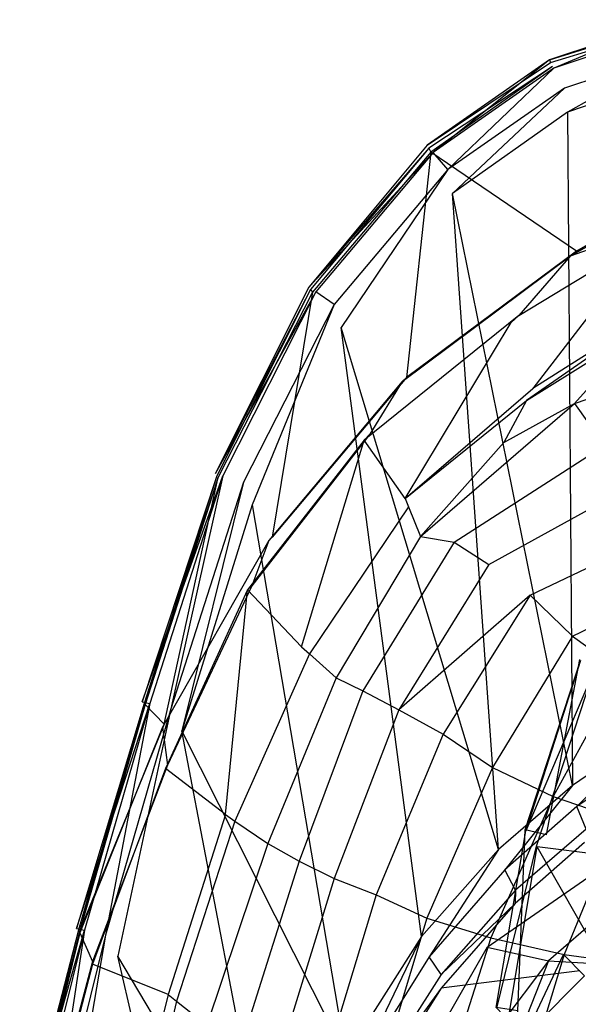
# Model space of a CAD drawing. Extents: x 0 to 0.355, y -0.455 to 0.
# Tile 13 of 29: x 0.007 to 0.085, y -0.141 to -0.003. Entities that reach past the tile are written whole.
import ezdxf

# ---------------------------------------------------------------- set-up
doc = ezdxf.new("R2010")
doc.units = 0
doc.layers.add('L0_WC_N_761810__0___REPLACEMTFO', color=7, linetype='CONTINUOUS')

msp = doc.modelspace()

# ---------------------------------------------------------------- linework, layer by layer
at = {"layer": 'L0_WC_N_761810__0___REPLACEMTFO', "color": 8}
for points, invisible_edges in [([(0.081362, -0.010194, 0.388923), (0.097476, -0.003438, 0.385581), (0.080742, -0.009039, 0.385569), (0.081362, -0.010194, 0.388923)], 13), ([(0.097476, -0.003438, 0.385581), (0.097607, -0.003743, 0.380076), (0.080742, -0.009039, 0.385569), (0.097476, -0.003438, 0.385581)], 14), ([(0.080742, -0.009039, 0.385569), (0.097607, -0.003743, 0.380076), (0.080904, -0.009422, 0.380027), (0.080742, -0.009039, 0.385569)], 14), ([(0.097607, -0.003743, 0.380076), (0.097806, -0.004181, 0.37688), (0.080904, -0.009422, 0.380027), (0.097607, -0.003743, 0.380076)], 14), ([(0.097476, -0.003438, 0.385581), (0.081362, -0.010194, 0.388923), (0.097875, -0.004649, 0.388876), (0.097476, -0.003438, 0.385581)], 14), ([(0.080904, -0.009422, 0.380027), (0.097806, -0.004181, 0.37688), (0.081154, -0.009978, 0.376764), (0.080904, -0.009422, 0.380027)], 14), ([(0.097806, -0.004181, 0.37688), (0.097171, -0.028385, 0.376443), (0.081154, -0.009978, 0.376764), (0.097806, -0.004181, 0.37688)], 14), ([(0.097875, -0.004649, 0.388876), (0.081362, -0.010194, 0.388923), (0.082858, -0.012991, 0.39), (0.097875, -0.004649, 0.388876)], 14), ([(0.098835, -0.007589, 0.39), (0.097875, -0.004649, 0.388876), (0.082858, -0.012991, 0.39), (0.098835, -0.007589, 0.39)], 14), ([(0.083285, -0.016337, 0.389996), (0.098835, -0.007589, 0.39), (0.082858, -0.012991, 0.39), (0.083285, -0.016337, 0.389996)], 13), ([(0.098835, -0.007589, 0.39), (0.083285, -0.016337, 0.389996), (0.099092, -0.010951, 0.389997), (0.098835, -0.007589, 0.39)], 14), ([(0.080742, -0.009039, 0.385569), (0.080904, -0.009422, 0.380027), (0.063703, -0.020949, 0.385499), (0.080742, -0.009039, 0.385569)], 14), ([(0.064527, -0.021939, 0.388839), (0.080742, -0.009039, 0.385569), (0.063703, -0.020949, 0.385499), (0.064527, -0.021939, 0.388839)], 13), ([(0.063703, -0.020949, 0.385499), (0.080904, -0.009422, 0.380027), (0.063901, -0.021338, 0.379965), (0.063703, -0.020949, 0.385499)], 14), ([(0.081154, -0.009978, 0.376764), (0.063901, -0.021338, 0.379965), (0.080904, -0.009422, 0.380027), (0.081154, -0.009978, 0.376764)], 14), ([(0.080742, -0.009039, 0.385569), (0.064527, -0.021939, 0.388839), (0.081362, -0.010194, 0.388923), (0.080742, -0.009039, 0.385569)], 14), ([(0.063901, -0.021338, 0.379965), (0.081154, -0.009978, 0.376764), (0.064178, -0.021885, 0.376717), (0.063901, -0.021338, 0.379965)], 13), ([(0.084512, -0.035717, 0.376735), (0.064178, -0.021885, 0.376717), (0.081154, -0.009978, 0.376764), (0.084512, -0.035717, 0.376735)], 14), ([(0.066563, -0.024342, 0.389928), (0.081362, -0.010194, 0.388923), (0.064527, -0.021939, 0.388839), (0.066563, -0.024342, 0.389928)], 13), ([(0.081362, -0.010194, 0.388923), (0.066563, -0.024342, 0.389928), (0.082858, -0.012991, 0.39), (0.081362, -0.010194, 0.388923)], 14), ([(0.097171, -0.028385, 0.376443), (0.084512, -0.035717, 0.376735), (0.081154, -0.009978, 0.376764), (0.097171, -0.028385, 0.376443)], 14), ([(0.099092, -0.010951, 0.389997), (0.083285, -0.016337, 0.389996), (0.094309, -0.103112, 0.389887), (0.099092, -0.010951, 0.389997)], 14), ([(0.067236, -0.027653, 0.389926), (0.082858, -0.012991, 0.39), (0.066563, -0.024342, 0.389928), (0.067236, -0.027653, 0.389926)], 13), ([(0.082858, -0.012991, 0.39), (0.067236, -0.027653, 0.389926), (0.083285, -0.016337, 0.389996), (0.082858, -0.012991, 0.39)], 14), ([(0.083952, -0.110177, 0.389855), (0.083285, -0.016337, 0.389996), (0.067236, -0.027653, 0.389926), (0.083952, -0.110177, 0.389855)], 13), ([(0.083285, -0.016337, 0.389996), (0.083952, -0.110177, 0.389855), (0.094309, -0.103112, 0.389887), (0.083285, -0.016337, 0.389996)], 14), ([(0.063703, -0.020949, 0.385499), (0.04719, -0.040709, 0.385359), (0.064527, -0.021939, 0.388839), (0.063703, -0.020949, 0.385499)], 14), ([(0.063901, -0.021338, 0.379965), (0.04719, -0.040709, 0.385359), (0.063703, -0.020949, 0.385499), (0.063901, -0.021338, 0.379965)], 14), ([(0.04719, -0.040709, 0.385359), (0.063901, -0.021338, 0.379965), (0.047417, -0.041037, 0.379888), (0.04719, -0.040709, 0.385359)], 13), ([(0.064527, -0.021939, 0.388839), (0.04719, -0.040709, 0.385359), (0.048178, -0.041393, 0.388603), (0.064527, -0.021939, 0.388839)], 14), ([(0.063901, -0.021338, 0.379965), (0.064178, -0.021885, 0.376717), (0.047417, -0.041037, 0.379888), (0.063901, -0.021338, 0.379965)], 14), ([(0.064178, -0.021885, 0.376717), (0.047678, -0.041426, 0.376753), (0.047417, -0.041037, 0.379888), (0.064178, -0.021885, 0.376717)], 14), ([(0.064178, -0.021885, 0.376717), (0.06081, -0.053327, 0.376735), (0.047678, -0.041426, 0.376753), (0.064178, -0.021885, 0.376717)], 14), ([(0.064527, -0.021939, 0.388839), (0.048178, -0.041393, 0.388603), (0.0507, -0.043119, 0.389773), (0.064527, -0.021939, 0.388839)], 14), ([(0.066563, -0.024342, 0.389928), (0.064527, -0.021939, 0.388839), (0.0507, -0.043119, 0.389773), (0.066563, -0.024342, 0.389928)], 14), ([(0.084512, -0.035717, 0.376735), (0.06081, -0.053327, 0.376735), (0.064178, -0.021885, 0.376717), (0.084512, -0.035717, 0.376735)], 14), ([(0.051679, -0.046361, 0.389775), (0.066563, -0.024342, 0.389928), (0.0507, -0.043119, 0.389773), (0.051679, -0.046361, 0.389775)], 13), ([(0.066563, -0.024342, 0.389928), (0.051679, -0.046361, 0.389775), (0.067236, -0.027653, 0.389926), (0.066563, -0.024342, 0.389928)], 14), ([(0.073649, -0.11909, 0.389811), (0.067236, -0.027653, 0.389926), (0.051679, -0.046361, 0.389775), (0.073649, -0.11909, 0.389811)], 14), ([(0.083952, -0.110177, 0.389855), (0.067236, -0.027653, 0.389926), (0.073649, -0.11909, 0.389811), (0.083952, -0.110177, 0.389855)], 14), ([(0.097171, -0.028385, 0.376443), (0.096086, -0.029333, 0.374525), (0.083689, -0.03635, 0.374558), (0.097171, -0.028385, 0.376443)], 14), ([(0.084512, -0.035717, 0.376735), (0.097171, -0.028385, 0.376443), (0.083689, -0.03635, 0.374558), (0.084512, -0.035717, 0.376735)], 14), ([(0.083689, -0.03635, 0.374558), (0.096086, -0.029333, 0.374525), (0.091587, -0.033567, 0.361065), (0.083689, -0.03635, 0.374558)], 14), ([(0.091587, -0.033567, 0.361065), (0.095921, -0.032846, 0.345333), (0.076459, -0.044667, 0.345333), (0.091587, -0.033567, 0.361065)], 14), ([(0.095921, -0.032846, 0.345333), (0.094682, -0.033643, 0.342586), (0.076459, -0.044667, 0.345333), (0.095921, -0.032846, 0.345333)], 14), ([(0.076459, -0.044667, 0.345333), (0.094682, -0.033643, 0.342586), (0.07542, -0.045652, 0.342585), (0.076459, -0.044667, 0.345333)], 14), ([(0.094682, -0.033643, 0.342586), (0.078444, -0.054849, 0.342579), (0.07542, -0.045652, 0.342585), (0.094682, -0.033643, 0.342586)], 14), ([(0.083689, -0.03635, 0.374558), (0.091587, -0.033567, 0.361065), (0.076459, -0.044667, 0.345333), (0.083689, -0.03635, 0.374558)], 14), ([(0.096115, -0.043634, 0.34262), (0.078444, -0.054849, 0.342579), (0.094682, -0.033643, 0.342586), (0.096115, -0.043634, 0.34262)], 14), ([(0.083689, -0.03635, 0.374558), (0.076459, -0.044667, 0.345333), (0.055672, -0.061229, 0.345333), (0.083689, -0.03635, 0.374558)], 14), ([(0.060189, -0.053882, 0.374558), (0.083689, -0.03635, 0.374558), (0.055672, -0.061229, 0.345333), (0.060189, -0.053882, 0.374558)], 14), ([(0.084512, -0.035717, 0.376735), (0.083689, -0.03635, 0.374558), (0.060189, -0.053882, 0.374558), (0.084512, -0.035717, 0.376735)], 14), ([(0.06081, -0.053327, 0.376735), (0.084512, -0.035717, 0.376735), (0.060189, -0.053882, 0.374558), (0.06081, -0.053327, 0.376735)], 14), ([(0.04719, -0.040709, 0.385359), (0.034131, -0.06674, 0.385182), (0.048178, -0.041393, 0.388603), (0.04719, -0.040709, 0.385359)], 14), ([(0.047417, -0.041037, 0.379888), (0.034131, -0.06674, 0.385182), (0.04719, -0.040709, 0.385359), (0.047417, -0.041037, 0.379888)], 14), ([(0.034131, -0.06674, 0.385182), (0.047417, -0.041037, 0.379888), (0.034365, -0.067003, 0.379801), (0.034131, -0.06674, 0.385182)], 13), ([(0.047417, -0.041037, 0.379888), (0.047678, -0.041426, 0.376753), (0.034365, -0.067003, 0.379801), (0.047417, -0.041037, 0.379888)], 14), ([(0.048178, -0.041393, 0.388603), (0.034131, -0.06674, 0.385182), (0.035196, -0.067023, 0.388282), (0.048178, -0.041393, 0.388603)], 14), ([(0.047678, -0.041426, 0.376753), (0.034535, -0.067193, 0.376829), (0.034365, -0.067003, 0.379801), (0.047678, -0.041426, 0.376753)], 14), ([(0.047678, -0.041426, 0.376753), (0.042046, -0.075562, 0.376735), (0.034535, -0.067193, 0.376829), (0.047678, -0.041426, 0.376753)], 14), ([(0.048178, -0.041393, 0.388603), (0.035196, -0.067023, 0.388282), (0.038068, -0.067905, 0.389569), (0.048178, -0.041393, 0.388603)], 14), ([(0.0507, -0.043119, 0.389773), (0.048178, -0.041393, 0.388603), (0.038068, -0.067905, 0.389569), (0.0507, -0.043119, 0.389773)], 14), ([(0.06081, -0.053327, 0.376735), (0.042046, -0.075562, 0.376735), (0.047678, -0.041426, 0.376753), (0.06081, -0.053327, 0.376735)], 14), ([(0.0393, -0.07107, 0.389578), (0.0507, -0.043119, 0.389773), (0.038068, -0.067905, 0.389569), (0.0393, -0.07107, 0.389578)], 13), ([(0.0507, -0.043119, 0.389773), (0.0393, -0.07107, 0.389578), (0.051679, -0.046361, 0.389775), (0.0507, -0.043119, 0.389773)], 14), ([(0.096115, -0.043634, 0.34262), (0.093498, -0.046563, 0.337608), (0.077547, -0.056506, 0.33932), (0.096115, -0.043634, 0.34262)], 14), ([(0.096115, -0.043634, 0.34262), (0.077547, -0.056506, 0.33932), (0.078444, -0.054849, 0.342579), (0.096115, -0.043634, 0.34262)], 14), ([(0.054888, -0.062033, 0.342586), (0.076459, -0.044667, 0.345333), (0.07542, -0.045652, 0.342585), (0.054888, -0.062033, 0.342586)], 13), ([(0.076459, -0.044667, 0.345333), (0.054888, -0.062033, 0.342586), (0.055672, -0.061229, 0.345333), (0.076459, -0.044667, 0.345333)], 14), ([(0.093498, -0.046563, 0.337608), (0.10383, -0.044333, 0.321713), (0.084218, -0.056944, 0.319839), (0.093498, -0.046563, 0.337608)], 14), ([(0.10383, -0.044333, 0.321713), (0.105271, -0.049699, 0.305249), (0.084218, -0.056944, 0.319839), (0.10383, -0.044333, 0.321713)], 14), ([(0.06292, -0.13125, 0.389751), (0.051679, -0.046361, 0.389775), (0.0393, -0.07107, 0.389578), (0.06292, -0.13125, 0.389751)], 14), ([(0.073649, -0.11909, 0.389811), (0.051679, -0.046361, 0.389775), (0.06292, -0.13125, 0.389751), (0.073649, -0.11909, 0.389811)], 14), ([(0.07542, -0.045652, 0.342585), (0.060597, -0.07018, 0.342582), (0.054888, -0.062033, 0.342586), (0.07542, -0.045652, 0.342585)], 13), ([(0.060597, -0.07018, 0.342582), (0.07542, -0.045652, 0.342585), (0.078444, -0.054849, 0.342579), (0.060597, -0.07018, 0.342582)], 14), ([(0.093498, -0.046563, 0.337608), (0.084218, -0.056944, 0.319839), (0.074365, -0.06238, 0.327762), (0.093498, -0.046563, 0.337608)], 14), ([(0.077547, -0.056506, 0.33932), (0.093498, -0.046563, 0.337608), (0.074365, -0.06238, 0.327762), (0.077547, -0.056506, 0.33932)], 14), ([(0.084218, -0.056944, 0.319839), (0.105271, -0.049699, 0.305249), (0.088386, -0.062796, 0.301882), (0.084218, -0.056944, 0.319839)], 14), ([(0.06081, -0.053327, 0.376735), (0.060189, -0.053882, 0.374558), (0.042046, -0.075562, 0.376735), (0.06081, -0.053327, 0.376735)], 14), ([(0.060189, -0.053882, 0.374558), (0.055672, -0.061229, 0.345333), (0.041585, -0.076031, 0.374558), (0.060189, -0.053882, 0.374558)], 14), ([(0.060189, -0.053882, 0.374558), (0.041585, -0.076031, 0.374558), (0.042046, -0.075562, 0.376735), (0.060189, -0.053882, 0.374558)], 14), ([(0.060597, -0.07018, 0.342582), (0.078444, -0.054849, 0.342579), (0.077547, -0.056506, 0.33932), (0.060597, -0.07018, 0.342582)], 14), ([(0.060597, -0.07018, 0.342582), (0.077547, -0.056506, 0.33932), (0.061073, -0.071344, 0.338709), (0.060597, -0.07018, 0.342582)], 14), ([(0.077547, -0.056506, 0.33932), (0.074365, -0.06238, 0.327762), (0.061073, -0.071344, 0.338709), (0.077547, -0.056506, 0.33932)], 14), ([(0.062735, -0.075453, 0.324964), (0.084218, -0.056944, 0.319839), (0.067432, -0.076251, 0.312075), (0.062735, -0.075453, 0.324964)], 14), ([(0.074365, -0.06238, 0.327762), (0.084218, -0.056944, 0.319839), (0.062735, -0.075453, 0.324964), (0.074365, -0.06238, 0.327762)], 14), ([(0.084218, -0.056944, 0.319839), (0.088386, -0.062796, 0.301882), (0.067432, -0.076251, 0.312075), (0.084218, -0.056944, 0.319839)], 14), ([(0.055672, -0.061229, 0.345333), (0.039214, -0.082328, 0.345333), (0.041585, -0.076031, 0.374558), (0.055672, -0.061229, 0.345333)], 14), ([(0.055672, -0.061229, 0.345333), (0.054888, -0.062033, 0.342586), (0.039214, -0.082328, 0.345333), (0.055672, -0.061229, 0.345333)], 14), ([(0.054888, -0.062033, 0.342586), (0.046181, -0.090867, 0.342582), (0.038632, -0.08292, 0.342586), (0.054888, -0.062033, 0.342586)], 13), ([(0.054888, -0.062033, 0.342586), (0.038632, -0.08292, 0.342586), (0.039214, -0.082328, 0.345333), (0.054888, -0.062033, 0.342586)], 14), ([(0.046181, -0.090867, 0.342582), (0.054888, -0.062033, 0.342586), (0.060597, -0.07018, 0.342582), (0.046181, -0.090867, 0.342582)], 14), ([(0.074365, -0.06238, 0.327762), (0.062735, -0.075453, 0.324964), (0.061073, -0.071344, 0.338709), (0.074365, -0.06238, 0.327762)], 14), ([(0.067432, -0.076251, 0.312075), (0.088386, -0.062796, 0.301882), (0.072271, -0.079392, 0.29707), (0.067432, -0.076251, 0.312075)], 14), ([(0.088386, -0.062796, 0.301882), (0.092912, -0.067985, 0.286468), (0.072271, -0.079392, 0.29707), (0.088386, -0.062796, 0.301882)], 14), ([(0.02394, -0.098533, 0.38511), (0.035196, -0.067023, 0.388282), (0.034131, -0.06674, 0.385182), (0.02394, -0.098533, 0.38511)], 14), ([(0.034365, -0.067003, 0.379801), (0.02394, -0.098533, 0.38511), (0.034131, -0.06674, 0.385182), (0.034365, -0.067003, 0.379801)], 14), ([(0.02394, -0.098533, 0.38511), (0.034365, -0.067003, 0.379801), (0.024191, -0.098742, 0.379729), (0.02394, -0.098533, 0.38511)], 13), ([(0.035196, -0.067023, 0.388282), (0.02394, -0.098533, 0.38511), (0.02502, -0.09877, 0.38821), (0.035196, -0.067023, 0.388282)], 13), ([(0.034535, -0.067193, 0.376829), (0.024191, -0.098742, 0.379729), (0.034365, -0.067003, 0.379801), (0.034535, -0.067193, 0.376829)], 14), ([(0.024191, -0.098742, 0.379729), (0.034535, -0.067193, 0.376829), (0.024374, -0.098894, 0.376757), (0.024191, -0.098742, 0.379729)], 13), ([(0.034535, -0.067193, 0.376829), (0.027021, -0.101632, 0.376735), (0.024374, -0.098894, 0.376757), (0.034535, -0.067193, 0.376829)], 13), ([(0.02794, -0.099503, 0.389496), (0.035196, -0.067023, 0.388282), (0.02502, -0.09877, 0.38821), (0.02794, -0.099503, 0.389496)], 13), ([(0.027021, -0.101632, 0.376735), (0.034535, -0.067193, 0.376829), (0.042046, -0.075562, 0.376735), (0.027021, -0.101632, 0.376735)], 14), ([(0.035196, -0.067023, 0.388282), (0.02794, -0.099503, 0.389496), (0.038068, -0.067905, 0.389569), (0.035196, -0.067023, 0.388282)], 14), ([(0.029446, -0.10256, 0.389507), (0.038068, -0.067905, 0.389569), (0.02794, -0.099503, 0.389496), (0.029446, -0.10256, 0.389507)], 13), ([(0.038068, -0.067905, 0.389569), (0.029446, -0.10256, 0.389507), (0.0393, -0.07107, 0.389578), (0.038068, -0.067905, 0.389569)], 14), ([(0.072271, -0.079392, 0.29707), (0.092912, -0.067985, 0.286468), (0.078075, -0.083643, 0.282721), (0.072271, -0.079392, 0.29707)], 14), ([(0.092912, -0.067985, 0.286468), (0.097149, -0.074565, 0.271811), (0.078075, -0.083643, 0.282721), (0.092912, -0.067985, 0.286468)], 14), ([(0.052347, -0.147827, 0.389679), (0.0393, -0.07107, 0.389578), (0.029446, -0.10256, 0.389507), (0.052347, -0.147827, 0.389679)], 13), ([(0.0393, -0.07107, 0.389578), (0.052347, -0.147827, 0.389679), (0.06292, -0.13125, 0.389751), (0.0393, -0.07107, 0.389578)], 14), ([(0.060597, -0.07018, 0.342582), (0.061073, -0.071344, 0.338709), (0.046181, -0.090867, 0.342582), (0.060597, -0.07018, 0.342582)], 14), ([(0.061073, -0.071344, 0.338709), (0.047281, -0.091841, 0.338408), (0.046181, -0.090867, 0.342582), (0.061073, -0.071344, 0.338709)], 14), ([(0.061073, -0.071344, 0.338709), (0.062735, -0.075453, 0.324964), (0.047281, -0.091841, 0.338408), (0.061073, -0.071344, 0.338709)], 14), ([(0.062735, -0.075453, 0.324964), (0.050993, -0.095192, 0.323517), (0.047281, -0.091841, 0.338408), (0.062735, -0.075453, 0.324964)], 14), ([(0.062735, -0.075453, 0.324964), (0.067432, -0.076251, 0.312075), (0.050993, -0.095192, 0.323517), (0.062735, -0.075453, 0.324964)], 14), ([(0.078075, -0.083643, 0.282721), (0.097149, -0.074565, 0.271811), (0.08398, -0.089376, 0.26841), (0.078075, -0.083643, 0.282721)], 14), ([(0.097149, -0.074565, 0.271811), (0.10246, -0.080389, 0.258046), (0.08398, -0.089376, 0.26841), (0.097149, -0.074565, 0.271811)], 14), ([(0.041585, -0.076031, 0.374558), (0.039214, -0.082328, 0.345333), (0.026788, -0.102027, 0.374558), (0.041585, -0.076031, 0.374558)], 14), ([(0.041585, -0.076031, 0.374558), (0.026788, -0.102027, 0.374558), (0.027021, -0.101632, 0.376735), (0.041585, -0.076031, 0.374558)], 14), ([(0.042046, -0.075562, 0.376735), (0.041585, -0.076031, 0.374558), (0.027021, -0.101632, 0.376735), (0.042046, -0.075562, 0.376735)], 14), ([(0.067432, -0.076251, 0.312075), (0.054713, -0.096966, 0.309009), (0.050993, -0.095192, 0.323517), (0.067432, -0.076251, 0.312075)], 14), ([(0.067432, -0.076251, 0.312075), (0.072271, -0.079392, 0.29707), (0.054713, -0.096966, 0.309009), (0.067432, -0.076251, 0.312075)], 14), ([(0.072271, -0.079392, 0.29707), (0.059743, -0.099648, 0.294535), (0.054713, -0.096966, 0.309009), (0.072271, -0.079392, 0.29707)], 14), ([(0.078075, -0.083643, 0.282721), (0.059743, -0.099648, 0.294535), (0.072271, -0.079392, 0.29707), (0.078075, -0.083643, 0.282721)], 14), ([(0.08398, -0.089376, 0.26841), (0.10246, -0.080389, 0.258046), (0.090819, -0.094278, 0.254765), (0.08398, -0.089376, 0.26841)], 14), ([(0.039214, -0.082328, 0.345333), (0.027469, -0.107332, 0.345333), (0.026788, -0.102027, 0.374558), (0.039214, -0.082328, 0.345333)], 14), ([(0.039214, -0.082328, 0.345333), (0.038632, -0.08292, 0.342586), (0.027469, -0.107332, 0.345333), (0.039214, -0.082328, 0.345333)], 14), ([(0.038632, -0.08292, 0.342586), (0.035535, -0.114245, 0.342584), (0.027174, -0.107831, 0.342586), (0.038632, -0.08292, 0.342586)], 13), ([(0.038632, -0.08292, 0.342586), (0.027174, -0.107831, 0.342586), (0.027469, -0.107332, 0.345333), (0.038632, -0.08292, 0.342586)], 14), ([(0.035535, -0.114245, 0.342584), (0.038632, -0.08292, 0.342586), (0.046181, -0.090867, 0.342582), (0.035535, -0.114245, 0.342584)], 14), ([(0.059743, -0.099648, 0.294535), (0.078075, -0.083643, 0.282721), (0.065898, -0.103018, 0.280608), (0.059743, -0.099648, 0.294535)], 13), ([(0.078075, -0.083643, 0.282721), (0.08398, -0.089376, 0.26841), (0.065898, -0.103018, 0.280608), (0.078075, -0.083643, 0.282721)], 14), ([(0.08398, -0.089376, 0.26841), (0.072794, -0.107686, 0.266533), (0.065898, -0.103018, 0.280608), (0.08398, -0.089376, 0.26841)], 14), ([(0.08398, -0.089376, 0.26841), (0.090819, -0.094278, 0.254765), (0.072794, -0.107686, 0.266533), (0.08398, -0.089376, 0.26841)], 14), ([(0.046181, -0.090867, 0.342582), (0.047281, -0.091841, 0.338408), (0.035535, -0.114245, 0.342584), (0.046181, -0.090867, 0.342582)], 14), ([(0.047281, -0.091841, 0.338408), (0.036842, -0.11513, 0.338504), (0.035535, -0.114245, 0.342584), (0.047281, -0.091841, 0.338408)], 14), ([(0.047281, -0.091841, 0.338408), (0.050993, -0.095192, 0.323517), (0.036842, -0.11513, 0.338504), (0.047281, -0.091841, 0.338408)], 14), ([(0.084967, -0.092596, 0.000068), (0.080333, -0.117053, 0.000011), (0.077374, -0.116374, 0.000012), (0.084967, -0.092596, 0.000068)], 13), ([(0.077374, -0.116374, 0.000012), (0.085057, -0.092762, 0.002582), (0.084967, -0.092596, 0.000068), (0.077374, -0.116374, 0.000012)], 14), ([(0.085057, -0.092762, 0.002582), (0.077374, -0.116374, 0.000012), (0.077471, -0.116511, 0.002525), (0.085057, -0.092762, 0.002582)], 13), ([(0.085057, -0.092762, 0.002582), (0.077471, -0.116511, 0.002525), (0.086448, -0.095313, 0.041305), (0.085057, -0.092762, 0.002582)], 14), ([(0.080333, -0.117053, 0.000011), (0.084967, -0.092596, 0.000068), (0.087748, -0.09383, 0.000068), (0.080333, -0.117053, 0.000011)], 14), ([(0.090819, -0.094278, 0.254765), (0.081249, -0.111703, 0.253375), (0.072794, -0.107686, 0.266533), (0.090819, -0.094278, 0.254765)], 14), ([(0.087748, -0.09383, 0.000068), (0.085877, -0.33135, 0.000033), (0.080333, -0.117053, 0.000011), (0.087748, -0.09383, 0.000068)], 14), ([(0.090819, -0.094278, 0.254765), (0.098339, -0.098206, 0.24129), (0.081249, -0.111703, 0.253375), (0.090819, -0.094278, 0.254765)], 14), ([(0.050993, -0.095192, 0.323517), (0.041474, -0.118268, 0.324038), (0.036842, -0.11513, 0.338504), (0.050993, -0.095192, 0.323517)], 14), ([(0.050993, -0.095192, 0.323517), (0.054713, -0.096966, 0.309009), (0.041474, -0.118268, 0.324038), (0.050993, -0.095192, 0.323517)], 14), ([(0.072069, -0.132707, 0.346654), (0.124777, -0.096147, 0.323441), (0.120434, -0.095256, 0.344904), (0.072069, -0.132707, 0.346654)], 14), ([(0.086448, -0.095313, 0.041305), (0.077471, -0.116511, 0.002525), (0.078959, -0.118628, 0.04125), (0.086448, -0.095313, 0.041305)], 14), ([(0.078959, -0.118628, 0.04125), (0.086518, -0.095441, 0.043243), (0.086448, -0.095313, 0.041305), (0.078959, -0.118628, 0.04125)], 14), ([(0.086518, -0.095441, 0.043243), (0.078959, -0.118628, 0.04125), (0.079034, -0.118733, 0.043187), (0.086518, -0.095441, 0.043243)], 13), ([(0.094011, -0.120652, 0.043253), (0.086518, -0.095441, 0.043243), (0.079034, -0.118733, 0.043187), (0.094011, -0.120652, 0.043253)], 14), ([(0.054713, -0.096966, 0.309009), (0.045848, -0.120714, 0.309069), (0.041474, -0.118268, 0.324038), (0.054713, -0.096966, 0.309009)], 14), ([(0.054713, -0.096966, 0.309009), (0.059743, -0.099648, 0.294535), (0.045848, -0.120714, 0.309069), (0.054713, -0.096966, 0.309009)], 14), ([(0.072069, -0.132707, 0.346654), (0.080598, -0.134632, 0.307215), (0.124777, -0.096147, 0.323441), (0.072069, -0.132707, 0.346654)], 14), ([(0.124777, -0.096147, 0.323441), (0.080598, -0.134632, 0.307215), (0.137144, -0.096903, 0.305245), (0.124777, -0.096147, 0.323441)], 14), ([(0.080598, -0.134632, 0.307215), (0.103055, -0.13583, 0.273485), (0.137144, -0.096903, 0.305245), (0.080598, -0.134632, 0.307215)], 14), ([(0.014787, -0.130135, 0.385087), (0.02502, -0.09877, 0.38821), (0.02394, -0.098533, 0.38511), (0.014787, -0.130135, 0.385087)], 14), ([(0.024191, -0.098742, 0.379729), (0.014787, -0.130135, 0.385087), (0.02394, -0.098533, 0.38511), (0.024191, -0.098742, 0.379729)], 14), ([(0.014787, -0.130135, 0.385087), (0.024191, -0.098742, 0.379729), (0.015054, -0.130291, 0.379707), (0.014787, -0.130135, 0.385087)], 13), ([(0.02502, -0.09877, 0.38821), (0.014787, -0.130135, 0.385087), (0.015872, -0.130357, 0.388188), (0.02502, -0.09877, 0.38821)], 13), ([(0.024374, -0.098894, 0.376757), (0.015054, -0.130291, 0.379707), (0.024191, -0.098742, 0.379729), (0.024374, -0.098894, 0.376757)], 14), ([(0.018811, -0.131022, 0.389475), (0.02502, -0.09877, 0.38821), (0.015872, -0.130357, 0.388188), (0.018811, -0.131022, 0.389475)], 13), ([(0.02502, -0.09877, 0.38821), (0.018811, -0.131022, 0.389475), (0.02794, -0.099503, 0.389496), (0.02502, -0.09877, 0.38821)], 14), ([(0.098339, -0.098206, 0.24129), (0.090505, -0.114918, 0.240344), (0.081249, -0.111703, 0.253375), (0.098339, -0.098206, 0.24129)], 14), ([(0.015054, -0.130291, 0.379707), (0.024374, -0.098894, 0.376757), (0.015248, -0.130403, 0.376735), (0.015054, -0.130291, 0.379707)], 13), ([(0.027021, -0.101632, 0.376735), (0.015248, -0.130403, 0.376735), (0.024374, -0.098894, 0.376757), (0.027021, -0.101632, 0.376735)], 14), ([(0.020522, -0.133982, 0.389483), (0.02794, -0.099503, 0.389496), (0.018811, -0.131022, 0.389475), (0.020522, -0.133982, 0.389483)], 13), ([(0.02794, -0.099503, 0.389496), (0.020522, -0.133982, 0.389483), (0.029446, -0.10256, 0.389507), (0.02794, -0.099503, 0.389496)], 14), ([(0.059743, -0.099648, 0.294535), (0.050715, -0.123143, 0.294191), (0.045848, -0.120714, 0.309069), (0.059743, -0.099648, 0.294535)], 14), ([(0.059743, -0.099648, 0.294535), (0.065898, -0.103018, 0.280608), (0.050715, -0.123143, 0.294191), (0.059743, -0.099648, 0.294535)], 14), ([(0.027021, -0.101632, 0.376735), (0.026788, -0.102027, 0.374558), (0.015248, -0.130403, 0.376735), (0.027021, -0.101632, 0.376735)], 14), ([(0.026788, -0.102027, 0.374558), (0.015257, -0.130703, 0.374558), (0.015248, -0.130403, 0.376735), (0.026788, -0.102027, 0.374558)], 14), ([(0.026788, -0.102027, 0.374558), (0.027469, -0.107332, 0.345333), (0.015257, -0.130703, 0.374558), (0.026788, -0.102027, 0.374558)], 14), ([(0.042613, -0.171017, 0.3896), (0.029446, -0.10256, 0.389507), (0.020522, -0.133982, 0.389483), (0.042613, -0.171017, 0.3896)], 14), ([(0.052347, -0.147827, 0.389679), (0.029446, -0.10256, 0.389507), (0.042613, -0.171017, 0.3896), (0.052347, -0.147827, 0.389679)], 14), ([(0.065898, -0.103018, 0.280608), (0.056593, -0.125433, 0.280281), (0.050715, -0.123143, 0.294191), (0.065898, -0.103018, 0.280608)], 14), ([(0.065898, -0.103018, 0.280608), (0.072794, -0.107686, 0.266533), (0.056593, -0.125433, 0.280281), (0.065898, -0.103018, 0.280608)], 14), ([(0.084577, -0.113119, 0.389854), (0.094309, -0.103112, 0.389887), (0.083952, -0.110177, 0.389855), (0.084577, -0.113119, 0.389854)], 13), ([(0.094309, -0.103112, 0.389887), (0.084577, -0.113119, 0.389854), (0.094692, -0.106121, 0.389884), (0.094309, -0.103112, 0.389887)], 14), ([(0.094692, -0.106121, 0.389884), (0.084577, -0.113119, 0.389854), (0.085845, -0.116248, 0.388044), (0.094692, -0.106121, 0.389884)], 14), ([(0.027469, -0.107332, 0.345333), (0.016994, -0.134725, 0.345333), (0.015257, -0.130703, 0.374558), (0.027469, -0.107332, 0.345333)], 14), ([(0.027469, -0.107332, 0.345333), (0.027174, -0.107831, 0.342586), (0.016994, -0.134725, 0.345333), (0.027469, -0.107332, 0.345333)], 14), ([(0.027174, -0.107831, 0.342586), (0.017006, -0.135104, 0.342586), (0.016994, -0.134725, 0.345333), (0.027174, -0.107831, 0.342586)], 14), ([(0.027544, -0.139295, 0.343037), (0.017006, -0.135104, 0.342586), (0.027174, -0.107831, 0.342586), (0.027544, -0.139295, 0.343037)], 14), ([(0.035535, -0.114245, 0.342584), (0.027544, -0.139295, 0.343037), (0.027174, -0.107831, 0.342586), (0.035535, -0.114245, 0.342584)], 14), ([(0.072794, -0.107686, 0.266533), (0.063664, -0.128677, 0.266092), (0.056593, -0.125433, 0.280281), (0.072794, -0.107686, 0.266533)], 14), ([(0.072794, -0.107686, 0.266533), (0.081249, -0.111703, 0.253375), (0.063664, -0.128677, 0.266092), (0.072794, -0.107686, 0.266533)], 14), ([(0.074529, -0.121932, 0.389813), (0.083952, -0.110177, 0.389855), (0.073649, -0.11909, 0.389811), (0.074529, -0.121932, 0.389813)], 13), ([(0.083952, -0.110177, 0.389855), (0.074529, -0.121932, 0.389813), (0.084577, -0.113119, 0.389854), (0.083952, -0.110177, 0.389855)], 14), ([(0.081249, -0.111703, 0.253375), (0.072581, -0.131423, 0.252885), (0.063664, -0.128677, 0.266092), (0.081249, -0.111703, 0.253375)], 14), ([(0.081249, -0.111703, 0.253375), (0.090505, -0.114918, 0.240344), (0.072581, -0.131423, 0.252885), (0.081249, -0.111703, 0.253375)], 14), ([(0.084577, -0.113119, 0.389854), (0.074529, -0.121932, 0.389813), (0.076029, -0.124753, 0.388006), (0.084577, -0.113119, 0.389854)], 14), ([(0.085845, -0.116248, 0.388044), (0.084577, -0.113119, 0.389854), (0.076029, -0.124753, 0.388006), (0.085845, -0.116248, 0.388044)], 14), ([(0.035535, -0.114245, 0.342584), (0.036842, -0.11513, 0.338504), (0.027544, -0.139295, 0.343037), (0.035535, -0.114245, 0.342584)], 14), ([(0.036842, -0.11513, 0.338504), (0.028737, -0.140236, 0.338844), (0.027544, -0.139295, 0.343037), (0.036842, -0.11513, 0.338504)], 14), ([(0.036842, -0.11513, 0.338504), (0.041474, -0.118268, 0.324038), (0.028737, -0.140236, 0.338844), (0.036842, -0.11513, 0.338504)], 14), ([(0.090505, -0.114918, 0.240344), (0.082792, -0.133734, 0.239916), (0.072581, -0.131423, 0.252885), (0.090505, -0.114918, 0.240344)], 14), ([(0.090505, -0.114918, 0.240344), (0.09973, -0.116916, 0.226014), (0.082792, -0.133734, 0.239916), (0.090505, -0.114918, 0.240344)], 14), ([(0.077374, -0.116374, 0.000012), (0.076316, -0.141583), (0.073322, -0.141122), (0.077374, -0.116374, 0.000012)], 13), ([(0.073322, -0.141122), (0.077471, -0.116511, 0.002525), (0.077374, -0.116374, 0.000012), (0.073322, -0.141122)], 14), ([(0.077471, -0.116511, 0.002525), (0.073322, -0.141122), (0.073423, -0.14123, 0.002514), (0.077471, -0.116511, 0.002525)], 13), ([(0.073423, -0.14123, 0.002514), (0.078959, -0.118628, 0.04125), (0.077471, -0.116511, 0.002525), (0.073423, -0.14123, 0.002514)], 14), ([(0.085845, -0.116248, 0.388044), (0.076029, -0.124753, 0.388006), (0.085643, -0.11812, 0.38367), (0.085845, -0.116248, 0.388044)], 14), ([(0.076316, -0.141583), (0.077374, -0.116374, 0.000012), (0.080333, -0.117053, 0.000011), (0.076316, -0.141583)], 14), ([(0.085877, -0.33135, 0.000033), (0.076316, -0.141583), (0.080333, -0.117053, 0.000011), (0.085877, -0.33135, 0.000033)], 14), ([(0.09973, -0.116916, 0.226014), (0.093545, -0.135217, 0.226193), (0.082792, -0.133734, 0.239916), (0.09973, -0.116916, 0.226014)], 14), ([(0.041474, -0.118268, 0.324038), (0.032965, -0.143572, 0.323979), (0.028737, -0.140236, 0.338844), (0.041474, -0.118268, 0.324038)], 14), ([(0.041474, -0.118268, 0.324038), (0.045848, -0.120714, 0.309069), (0.032965, -0.143572, 0.323979), (0.041474, -0.118268, 0.324038)], 14), ([(0.063985, -0.134048, 0.389756), (0.073649, -0.11909, 0.389811), (0.06292, -0.13125, 0.389751), (0.063985, -0.134048, 0.389756)], 13), ([(0.073649, -0.11909, 0.389811), (0.063985, -0.134048, 0.389756), (0.074529, -0.121932, 0.389813), (0.073649, -0.11909, 0.389811)], 14), ([(0.078959, -0.118628, 0.04125), (0.073423, -0.14123, 0.002514), (0.074982, -0.142894, 0.041239), (0.078959, -0.118628, 0.04125)], 13), ([(0.074982, -0.142894, 0.041239), (0.079034, -0.118733, 0.043187), (0.078959, -0.118628, 0.04125), (0.074982, -0.142894, 0.041239)], 14), ([(0.079034, -0.118733, 0.043187), (0.074982, -0.142894, 0.041239), (0.07506, -0.142977, 0.043176), (0.079034, -0.118733, 0.043187)], 13), ([(0.094011, -0.145019, 0.043225), (0.079034, -0.118733, 0.043187), (0.07506, -0.142977, 0.043176), (0.094011, -0.145019, 0.043225)], 14), ([(0.085643, -0.11812, 0.38367), (0.075954, -0.126626, 0.383633), (0.084984, -0.136034, 0.327321), (0.085643, -0.11812, 0.38367)], 14), ([(0.076029, -0.124753, 0.388006), (0.075954, -0.126626, 0.383633), (0.085643, -0.11812, 0.38367), (0.076029, -0.124753, 0.388006)], 14), ([(0.094011, -0.120652, 0.043253), (0.079034, -0.118733, 0.043187), (0.094011, -0.145019, 0.043225), (0.094011, -0.120652, 0.043253)], 14), ([(0.045848, -0.120714, 0.309069), (0.037743, -0.146302, 0.30884), (0.032965, -0.143572, 0.323979), (0.045848, -0.120714, 0.309069)], 14), ([(0.045848, -0.120714, 0.309069), (0.050715, -0.123143, 0.294191), (0.037743, -0.146302, 0.30884), (0.045848, -0.120714, 0.309069)], 14), ([(0.074529, -0.121932, 0.389813), (0.063985, -0.134048, 0.389756), (0.065619, -0.136528, 0.387954), (0.074529, -0.121932, 0.389813)], 14), ([(0.076029, -0.124753, 0.388006), (0.074529, -0.121932, 0.389813), (0.065619, -0.136528, 0.387954), (0.076029, -0.124753, 0.388006)], 14), ([(0.050715, -0.123143, 0.294191), (0.04289, -0.14858, 0.293855), (0.037743, -0.146302, 0.30884), (0.050715, -0.123143, 0.294191)], 14), ([(0.050715, -0.123143, 0.294191), (0.056593, -0.125433, 0.280281), (0.04289, -0.14858, 0.293855), (0.050715, -0.123143, 0.294191)], 14), ([(0.076029, -0.124753, 0.388006), (0.065619, -0.136528, 0.387954), (0.075954, -0.126626, 0.383633), (0.076029, -0.124753, 0.388006)], 14), ([(0.056593, -0.125433, 0.280281), (0.049026, -0.150224, 0.279918), (0.04289, -0.14858, 0.293855), (0.056593, -0.125433, 0.280281)], 14), ([(0.056593, -0.125433, 0.280281), (0.063664, -0.128677, 0.266092), (0.049026, -0.150224, 0.279918), (0.056593, -0.125433, 0.280281)], 14), ([(0.091764, -0.125796, 0.318539), (0.085647, -0.136724, 0.323189), (0.082698, -0.133716, 0.319084), (0.091764, -0.125796, 0.318539)], 13), ([(0.075954, -0.126626, 0.383633), (0.065619, -0.136528, 0.387954), (0.06564, -0.138446, 0.383582), (0.075954, -0.126626, 0.383633)], 14), ([(0.075954, -0.126626, 0.383633), (0.06564, -0.138446, 0.383582), (0.084984, -0.136034, 0.327321), (0.075954, -0.126626, 0.383633)], 14), ([(0.063664, -0.128677, 0.266092), (0.056799, -0.151315, 0.266525), (0.049026, -0.150224, 0.279918), (0.063664, -0.128677, 0.266092)], 14), ([(0.063664, -0.128677, 0.266092), (0.072581, -0.131423, 0.252885), (0.056799, -0.151315, 0.266525), (0.063664, -0.128677, 0.266092)], 14), ([(0.006848, -0.162134, 0.385104), (0.015872, -0.130357, 0.388188), (0.014787, -0.130135, 0.385087), (0.006848, -0.162134, 0.385104)], 14), ([(0.015054, -0.130291, 0.379707), (0.006848, -0.162134, 0.385104), (0.014787, -0.130135, 0.385087), (0.015054, -0.130291, 0.379707)], 14), ([(0.006848, -0.162134, 0.385104), (0.015054, -0.130291, 0.379707), (0.007129, -0.162235, 0.379723), (0.006848, -0.162134, 0.385104)], 13), ([(0.015872, -0.130357, 0.388188), (0.006848, -0.162134, 0.385104), (0.007945, -0.162315, 0.388205), (0.015872, -0.130357, 0.388188)], 13), ([(0.015248, -0.130403, 0.376735), (0.007129, -0.162235, 0.379723), (0.015054, -0.130291, 0.379707), (0.015248, -0.130403, 0.376735)], 14), ([(0.010917, -0.162842, 0.389491), (0.015872, -0.130357, 0.388188), (0.007945, -0.162315, 0.388205), (0.010917, -0.162842, 0.389491)], 13), ([(0.015872, -0.130357, 0.388188), (0.010917, -0.162842, 0.389491), (0.018811, -0.131022, 0.389475), (0.015872, -0.130357, 0.388188)], 14), ([(0.007129, -0.162235, 0.379723), (0.015248, -0.130403, 0.376735), (0.007332, -0.162308, 0.376752), (0.007129, -0.162235, 0.379723)], 13), ([(0.015248, -0.130403, 0.376735), (0.015257, -0.130703, 0.374558), (0.007332, -0.162308, 0.376752), (0.015248, -0.130403, 0.376735)], 14), ([(0.015257, -0.130703, 0.374558), (0.007482, -0.162362, 0.374574), (0.007332, -0.162308, 0.376752), (0.015257, -0.130703, 0.374558)], 14), ([(0.015257, -0.130703, 0.374558), (0.016994, -0.134725, 0.345333), (0.007482, -0.162362, 0.374574), (0.015257, -0.130703, 0.374558)], 14), ([(0.012845, -0.165681, 0.389495), (0.018811, -0.131022, 0.389475), (0.010917, -0.162842, 0.389491), (0.012845, -0.165681, 0.389495)], 13), ([(0.018811, -0.131022, 0.389475), (0.012845, -0.165681, 0.389495), (0.020522, -0.133982, 0.389483), (0.018811, -0.131022, 0.389475)], 14), ([(0.053606, -0.150578, 0.389687), (0.06292, -0.13125, 0.389751), (0.052347, -0.147827, 0.389679), (0.053606, -0.150578, 0.389687)], 13), ([(0.06292, -0.13125, 0.389751), (0.053606, -0.150578, 0.389687), (0.063985, -0.134048, 0.389756), (0.06292, -0.13125, 0.389751)], 14), ([(0.072581, -0.131423, 0.252885), (0.065778, -0.152738, 0.253472), (0.056799, -0.151315, 0.266525), (0.072581, -0.131423, 0.252885)], 14), ([(0.072581, -0.131423, 0.252885), (0.082792, -0.133734, 0.239916), (0.065778, -0.152738, 0.253472), (0.072581, -0.131423, 0.252885)], 14), ([(0.072069, -0.132707, 0.346654), (0.039752, -0.188756, 0.349274), (0.080598, -0.134632, 0.307215), (0.072069, -0.132707, 0.346654)], 14), ([(0.035834, -0.199975, 0.389535), (0.020522, -0.133982, 0.389483), (0.012845, -0.165681, 0.389495), (0.035834, -0.199975, 0.389535)], 14), ([(0.042613, -0.171017, 0.3896), (0.020522, -0.133982, 0.389483), (0.035834, -0.199975, 0.389535), (0.042613, -0.171017, 0.3896)], 14), ([(0.063985, -0.134048, 0.389756), (0.053606, -0.150578, 0.389687), (0.05526, -0.152728, 0.387887), (0.063985, -0.134048, 0.389756)], 14), ([(0.065619, -0.136528, 0.387954), (0.063985, -0.134048, 0.389756), (0.05526, -0.152728, 0.387887), (0.065619, -0.136528, 0.387954)], 14), ([(0.082792, -0.133734, 0.239916), (0.076608, -0.154154, 0.240279), (0.065778, -0.152738, 0.253472), (0.082792, -0.133734, 0.239916)], 14), ([(0.082698, -0.133716, 0.319084), (0.076274, -0.147421, 0.323921), (0.073031, -0.144776, 0.319845), (0.082698, -0.133716, 0.319084)], 13), ([(0.076274, -0.147421, 0.323921), (0.082698, -0.133716, 0.319084), (0.085647, -0.136724, 0.323189), (0.076274, -0.147421, 0.323921)], 14), ([(0.082792, -0.133734, 0.239916), (0.093545, -0.135217, 0.226193), (0.076608, -0.154154, 0.240279), (0.082792, -0.133734, 0.239916)], 14), ([(0.016994, -0.134725, 0.345333), (0.009486, -0.163082, 0.345337), (0.007482, -0.162362, 0.374574), (0.016994, -0.134725, 0.345333)], 14), ([(0.016994, -0.134725, 0.345333), (0.017006, -0.135104, 0.342586), (0.009486, -0.163082, 0.345337), (0.016994, -0.134725, 0.345333)], 14), ([(0.017006, -0.135104, 0.342586), (0.009675, -0.16315, 0.342588), (0.009486, -0.163082, 0.345337), (0.017006, -0.135104, 0.342586)], 14), ([(0.021303, -0.165021, 0.342586), (0.009675, -0.16315, 0.342588), (0.017006, -0.135104, 0.342586), (0.021303, -0.165021, 0.342586)], 14), ([(0.027544, -0.139295, 0.343037), (0.021303, -0.165021, 0.342586), (0.017006, -0.135104, 0.342586), (0.027544, -0.139295, 0.343037)], 14), ([(0.080598, -0.134632, 0.307215), (0.039752, -0.188756, 0.349274), (0.057706, -0.192538, 0.300677), (0.080598, -0.134632, 0.307215)], 14), ([(0.080598, -0.134632, 0.307215), (0.057706, -0.192538, 0.300677), (0.103055, -0.13583, 0.273485), (0.080598, -0.134632, 0.307215)], 14), ([(0.103055, -0.13583, 0.273485), (0.057706, -0.192538, 0.300677), (0.084156, -0.193772, 0.25717), (0.103055, -0.13583, 0.273485)], 14), ([(0.093545, -0.135217, 0.226193), (0.088927, -0.155214, 0.227156), (0.076608, -0.154154, 0.240279), (0.093545, -0.135217, 0.226193)], 14), ([(0.124777, -0.19395, 0.224176), (0.103055, -0.13583, 0.273485), (0.084156, -0.193772, 0.25717), (0.124777, -0.19395, 0.224176)], 14), ([(0.065619, -0.136528, 0.387954), (0.05526, -0.152728, 0.387887), (0.06564, -0.138446, 0.383582), (0.065619, -0.136528, 0.387954)], 14), ([(0.084984, -0.136034, 0.327321), (0.06564, -0.138446, 0.383582), (0.075547, -0.146808, 0.327998), (0.084984, -0.136034, 0.327321)], 14), ([(0.075547, -0.146808, 0.327998), (0.085647, -0.136724, 0.323189), (0.084984, -0.136034, 0.327321), (0.075547, -0.146808, 0.327998)], 14), ([(0.085647, -0.136724, 0.323189), (0.075547, -0.146808, 0.327998), (0.076274, -0.147421, 0.323921), (0.085647, -0.136724, 0.323189)], 13), ([(0.06564, -0.138446, 0.383582), (0.05526, -0.152728, 0.387887), (0.055383, -0.154718, 0.383516), (0.06564, -0.138446, 0.383582)], 14), ([(0.06564, -0.138446, 0.383582), (0.055383, -0.154718, 0.383516), (0.075547, -0.146808, 0.327998), (0.06564, -0.138446, 0.383582)], 14), ([(0.027544, -0.139295, 0.343037), (0.028737, -0.140236, 0.338844), (0.021303, -0.165021, 0.342586), (0.027544, -0.139295, 0.343037)], 14), ([(0.028737, -0.140236, 0.338844), (0.022469, -0.16643, 0.338352), (0.021303, -0.165021, 0.342586), (0.028737, -0.140236, 0.338844)], 14), ([(0.028737, -0.140236, 0.338844), (0.032965, -0.143572, 0.323979), (0.022469, -0.16643, 0.338352), (0.028737, -0.140236, 0.338844)], 14)]:
    msp.add_3dface(points, dxfattribs=dict(at, invisible_edges=invisible_edges))

doc.saveas('drawing.dxf')
